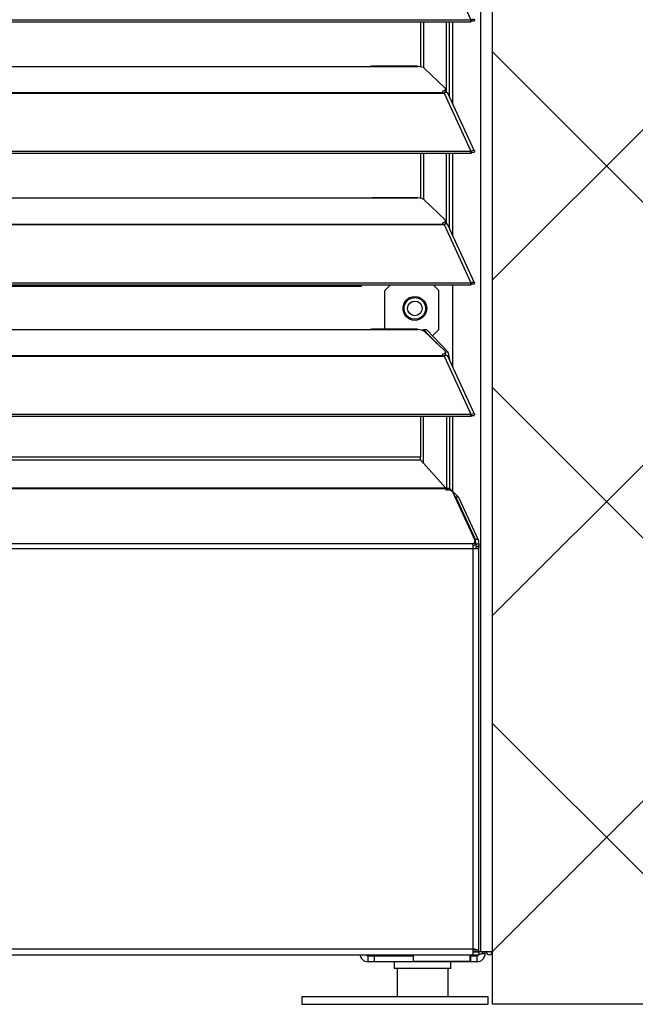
# Model space of a CAD drawing. Header units: millimetres. Extents: x 0 to 39025, y -31299 to 8400.
# Tile 36 of 256: x 7596 to 7801, y -25286 to -24957. Entities that reach past the tile are written whole.
import ezdxf

# ---------------------------------------------------------------- set-up
doc = ezdxf.new("R2010")
doc.units = ezdxf.units.MM
doc.layers.add('ODMIKI funkcionalni', color=253, linetype='Continuous')
doc.layers.add('ODMIKI varnostni', color=252, linetype='Continuous')

# ---------------------------------------------------------------- blocks, each defined once
blk = doc.blocks.new('*U55')
at = {"lineweight": 25}
for p, q in [((1118.1, 11.96), (1118.1, 2.49)), ((1135.1, 11.96), (1135.1, 2.49))]:
    blk.add_line(p, q, dxfattribs=at)
blk.add_lwpolyline([(1086.19, 0), (1148.57, 0), (1148.57, 2.5), (1086.19, 2.5)], close=True, dxfattribs=at)
for points in [[(1146.1, 17.59), (1146.1, 17.59), (1146.1, 1243.26), (1146.1, 1243.26)], [(1150, 17.59), (1150, 17.59), (1150, 1242.58), (1150, 1242.58)], [(1133.88, 348.65), (1133.88, 348.65), (1142.8, 329.21), (1142.8, 329.21)], [(7.21, 329.21), (7.21, 329.21), (1142.79, 329.21), (1142.79, 329.21)], [(7.21, 328.56), (7.21, 328.56), (1142.79, 328.56), (1142.79, 328.56)], [(1126.04, 313.44), (1126.04, 313.44), (1126.04, 328.56), (1126.04, 328.56)], [(1126.99, 313.1), (1126.99, 313.1), (1126.99, 328.56), (1126.99, 328.56)], [(1134.66, 304.87), (1134.66, 304.87), (1134.66, 328.56), (1134.66, 328.56)], [(1135.61, 303.44), (1135.61, 303.44), (1135.61, 328.56), (1135.61, 328.56)], [(1136.71, 301.05), (1136.71, 301.05), (1136.71, 328.56), (1136.71, 328.56)], [(1142.8, 329.21), (1142.8, 329.21), (1142.79, 329.21), (1142.79, 329.21)], [(1142.79, 328.56), (1142.79, 328.56), (1142.79, 329.21), (1142.79, 329.21)], [(1142.8, 328.56), (1142.8, 328.56), (1142.79, 328.56), (1142.79, 328.56)], [(1142.8, 328.56), (1142.8, 328.56), (1142.8, 329.21), (1142.8, 329.21)], [(1143.19, 328.87), (1143.19, 328.87), (1143.13, 328.85), (1143.13, 328.85)], [(1143.13, 328.85), (1143.13, 328.85), (1143.89, 328.85), (1143.89, 328.85)], [(840, 313.6), (840, 313.6), (1108, 313.6), (1108, 313.6)], [(1108, 313.6), (1108, 313.6), (1125, 313.6), (1125, 313.6)], [(1124.76, 313.68), (1124.76, 313.68), (1109.66, 313.68), (1109.66, 313.68)], [(1127.16, 312.98), (1127.16, 312.98), (1134.15, 306.29), (1134.15, 306.29)], [(16.21, 304.89), (16.21, 304.89), (1133.33, 304.89), (1133.33, 304.89)], [(16.21, 304.67), (16.21, 304.67), (1133.33, 304.67), (1133.33, 304.67)], [(1133.33, 305.32), (1133.33, 305.32), (1133.33, 304.89), (1133.33, 304.89)], [(1133.33, 304.67), (1133.33, 304.67), (1133.88, 304.67), (1133.88, 304.67)], [(1133.81, 304.67), (1133.81, 304.67), (1133.77, 304.71), (1133.77, 304.71)], [(1133.88, 304.67), (1133.88, 304.67), (1142.8, 285.25), (1142.8, 285.25)], [(1133.88, 304.67), (1133.88, 304.67), (1133.88, 304.67), (1133.88, 304.67)], [(1133.88, 304.67), (1133.88, 304.67), (1133.88, 304.67), (1133.88, 304.67)], [(1134.39, 304.84), (1134.39, 304.84), (1134.21, 305.02), (1134.21, 305.02)], [(1134.3, 305.24), (1134.3, 305.24), (1134.3, 306), (1134.3, 306)], [(1143.96, 285.26), (1143.96, 285.26), (1135.06, 304.66), (1135.06, 304.66)], [(7.21, 285.24), (7.21, 285.24), (1142.79, 285.24), (1142.79, 285.24)], [(7.21, 284.59), (7.21, 284.59), (1142.79, 284.59), (1142.79, 284.59)], [(1126.04, 269.47), (1126.04, 269.47), (1126.04, 284.59), (1126.04, 284.59)], [(1126.99, 269.12), (1126.99, 269.12), (1126.99, 284.59), (1126.99, 284.59)], [(1134.66, 260.89), (1134.66, 260.89), (1134.66, 284.59), (1134.66, 284.59)], [(1135.61, 259.47), (1135.61, 259.47), (1135.61, 284.59), (1135.61, 284.59)], [(1136.71, 257.08), (1136.71, 257.08), (1136.71, 284.59), (1136.71, 284.59)], [(1142.8, 285.25), (1142.8, 285.25), (1142.79, 285.24), (1142.79, 285.24)], [(1142.79, 284.59), (1142.79, 284.59), (1142.79, 285.24), (1142.79, 285.24)], [(1142.8, 284.59), (1142.8, 284.59), (1142.79, 284.59), (1142.79, 284.59)], [(1142.8, 284.59), (1142.8, 284.59), (1142.8, 285.25), (1142.8, 285.25)], [(1143.19, 284.9), (1143.19, 284.9), (1143.13, 284.88), (1143.13, 284.88)], [(1143.13, 284.88), (1143.13, 284.88), (1143.89, 284.87), (1143.89, 284.87)], [(840, 269.62), (840, 269.62), (1108, 269.62), (1108, 269.62)], [(1108, 269.62), (1108, 269.62), (1125, 269.62), (1125, 269.62)], [(1124.76, 269.7), (1124.76, 269.7), (1109.66, 269.7), (1109.66, 269.7)], [(1127.16, 269.01), (1127.16, 269.01), (1134.15, 262.32), (1134.15, 262.32)], [(16.21, 260.91), (16.21, 260.91), (1133.33, 260.91), (1133.33, 260.91)], [(16.21, 260.7), (16.21, 260.7), (1133.33, 260.7), (1133.33, 260.7)], [(1133.33, 261.35), (1133.33, 261.35), (1133.33, 260.91), (1133.33, 260.91)], [(1133.33, 260.7), (1133.33, 260.7), (1133.88, 260.7), (1133.88, 260.7)], [(1133.81, 260.7), (1133.81, 260.7), (1133.77, 260.74), (1133.77, 260.74)], [(1133.88, 260.7), (1133.88, 260.7), (1142.8, 241.27), (1142.8, 241.27)], [(1133.88, 260.7), (1133.88, 260.7), (1133.88, 260.7), (1133.88, 260.7)], [(1133.88, 260.7), (1133.88, 260.7), (1133.88, 260.7), (1133.88, 260.7)], [(1134.39, 260.87), (1134.39, 260.87), (1134.21, 261.04), (1134.21, 261.04)], [(1134.3, 261.27), (1134.3, 261.27), (1134.3, 262.04), (1134.3, 262.04)], [(1143.96, 241.29), (1143.96, 241.29), (1135.06, 260.68), (1135.06, 260.68)], [(7.21, 241.26), (7.21, 241.26), (1142.79, 241.26), (1142.79, 241.26)], [(7.21, 240.61), (7.21, 240.61), (1142.79, 240.61), (1142.79, 240.61)], [(1104.04, 239.97), (1104.04, 239.97), (1104.04, 240.61), (1104.04, 240.61)], [(1106.04, 240.61), (1106.04, 240.61), (1106.04, 239.97), (1106.04, 239.97)], [(1115.92, 240.61), (1115.92, 240.61), (1114.04, 238.72), (1114.04, 238.72)], [(1132.04, 238.72), (1132.04, 238.72), (1130.15, 240.61), (1130.15, 240.61)], [(1136.71, 213.1), (1136.71, 213.1), (1136.71, 240.61), (1136.71, 240.61)], [(1142.8, 241.27), (1142.8, 241.27), (1142.79, 241.26), (1142.79, 241.26)], [(1142.79, 240.61), (1142.79, 240.61), (1142.79, 241.26), (1142.79, 241.26)], [(1142.8, 240.61), (1142.8, 240.61), (1142.79, 240.61), (1142.79, 240.61)], [(1142.8, 240.61), (1142.8, 240.61), (1142.8, 241.27), (1142.8, 241.27)], [(1143.19, 240.92), (1143.19, 240.92), (1143.13, 240.9), (1143.13, 240.9)], [(1143.13, 240.9), (1143.13, 240.9), (1143.89, 240.9), (1143.89, 240.9)], [(1104.04, 239.97), (1104.04, 239.97), (45.96, 239.97), (45.96, 239.97)], [(1106.04, 239.97), (1106.04, 239.97), (1104.04, 239.97), (1104.04, 239.97)], [(1114.04, 225.73), (1114.04, 225.73), (1114.04, 238.72), (1114.04, 238.72)], [(1132.04, 225.66), (1132.04, 225.66), (1132.04, 238.72), (1132.04, 238.72)], [(839.81, 225.66), (839.81, 225.66), (1108.19, 225.66), (1108.19, 225.66)], [(840, 225.65), (840, 225.65), (1108, 225.65), (1108, 225.65)], [(1108, 225.65), (1108, 225.65), (1125, 225.65), (1125, 225.65)], [(1124.76, 225.73), (1124.76, 225.73), (1109.66, 225.73), (1109.66, 225.73)], [(1126.98, 225.15), (1126.98, 225.15), (1126.98, 225.66), (1126.98, 225.66)], [(1131.54, 220.85), (1131.54, 220.85), (1126.98, 225.66), (1126.98, 225.66)], [(1126.98, 225.66), (1126.98, 225.66), (1127.94, 225.66), (1127.94, 225.66)], [(1127.16, 225.03), (1127.16, 225.03), (1134.15, 218.34), (1134.15, 218.34)], [(1135.02, 218.17), (1135.02, 218.17), (1127.94, 225.66), (1127.94, 225.66)], [(1130.03, 223.65), (1130.03, 223.65), (1132.04, 225.66), (1132.04, 225.66)], [(1129.84, 223.65), (1129.84, 223.65), (1130.03, 223.65), (1130.03, 223.65)], [(1133.33, 217.37), (1133.33, 217.37), (1133.33, 216.94), (1133.33, 216.94)], [(1134.28, 218.17), (1134.28, 218.17), (1135.02, 218.17), (1135.02, 218.17)], [(1134.3, 217.29), (1134.3, 217.29), (1134.3, 218.05), (1134.3, 218.05)], [(1135.02, 218.17), (1135.02, 218.17), (1135.61, 215.54), (1135.61, 215.54)], [(16.21, 216.94), (16.21, 216.94), (1133.33, 216.94), (1133.33, 216.94)], [(16.21, 216.72), (16.21, 216.72), (1133.33, 216.72), (1133.33, 216.72)], [(1133.33, 216.72), (1133.33, 216.72), (1133.88, 216.72), (1133.88, 216.72)], [(1133.81, 216.72), (1133.81, 216.72), (1133.77, 216.76), (1133.77, 216.76)], [(1133.88, 216.72), (1133.88, 216.72), (1142.8, 197.29), (1142.8, 197.29)], [(1133.88, 216.72), (1133.88, 216.72), (1133.88, 216.72), (1133.88, 216.72)], [(1133.88, 216.72), (1133.88, 216.72), (1133.88, 216.72), (1133.88, 216.72)], [(1134.39, 216.89), (1134.39, 216.89), (1134.21, 217.06), (1134.21, 217.06)], [(1134.34, 216.93), (1134.34, 216.93), (1134.29, 217.2), (1134.29, 217.2)], [(1143.96, 197.31), (1143.96, 197.31), (1135.06, 216.7), (1135.06, 216.7)], [(1135.61, 215.54), (1135.61, 215.54), (1135.59, 215.54), (1135.59, 215.54)], [(1135.61, 215.54), (1135.61, 215.54), (1135.61, 215.5), (1135.61, 215.5)], [(7.21, 197.29), (7.21, 197.29), (1142.79, 197.29), (1142.79, 197.29)], [(7.21, 196.64), (7.21, 196.64), (1142.79, 196.64), (1142.79, 196.64)], [(1125.88, 196.64), (1125.88, 196.64), (1125.88, 182.99), (1125.88, 182.99)], [(1126.98, 180.82), (1126.98, 180.82), (1126.98, 196.64), (1126.98, 196.64)], [(1134.66, 196.64), (1134.66, 196.64), (1134.66, 172.59), (1134.66, 172.59)], [(1135.61, 196.64), (1135.61, 196.64), (1135.61, 172.59), (1135.61, 172.59)], [(1136.71, 171.48), (1136.71, 171.48), (1136.71, 196.64), (1136.71, 196.64)], [(1142.8, 197.29), (1142.8, 197.29), (1142.79, 197.29), (1142.79, 197.29)], [(1142.79, 196.64), (1142.79, 196.64), (1142.79, 197.29), (1142.79, 197.29)], [(1142.8, 196.64), (1142.8, 196.64), (1142.79, 196.64), (1142.79, 196.64)], [(1142.8, 196.64), (1142.8, 196.64), (1142.8, 197.29), (1142.8, 197.29)], [(1143.19, 196.94), (1143.19, 196.94), (1143.13, 196.92), (1143.13, 196.92)], [(1143.13, 196.92), (1143.13, 196.92), (1143.89, 196.92), (1143.89, 196.92)], [(1125.88, 182.99), (1125.88, 182.99), (24.11, 182.99), (24.11, 182.99)], [(24.11, 182.03), (24.11, 182.03), (1125.88, 182.03), (1125.88, 182.03)], [(1125.88, 182.03), (1125.88, 182.03), (1134.39, 172.58), (1134.39, 172.58)], [(1134.43, 172.31), (1134.43, 172.31), (15.57, 172.31), (15.57, 172.31)], [(1134.39, 172.58), (1134.39, 172.58), (15.61, 172.58), (15.61, 172.58)], [(1134.39, 172.58), (1134.39, 172.58), (1134.43, 172.31), (1134.43, 172.31)], [(1134.43, 172.31), (1134.43, 172.31), (1134.43, 172.01), (1134.43, 172.01)], [(1134.43, 172.01), (1134.43, 172.01), (1134.93, 172.01), (1134.93, 172.01)], [(1134.66, 172.59), (1134.66, 172.59), (1135.26, 171.99), (1135.26, 171.99)], [(1134.66, 172.59), (1134.66, 172.59), (1135.61, 172.59), (1135.61, 172.59)], [(1135.61, 172.59), (1135.61, 172.59), (1138.66, 169.53), (1138.66, 169.53)], [(1136.75, 171.15), (1136.75, 171.15), (1144.05, 155.14), (1144.05, 155.14)], [(1137.31, 169.92), (1137.31, 169.92), (1137.71, 169.53), (1137.71, 169.53)], [(1137.71, 169.53), (1137.71, 169.53), (1144.15, 155.57), (1144.15, 155.57)], [(1138.66, 169.53), (1138.66, 169.53), (1137.71, 169.53), (1137.71, 169.53)], [(1138.66, 169.53), (1138.66, 169.53), (1145.1, 155.57), (1145.1, 155.57)], [(1144.12, 154.02), (1144.12, 154.02), (1144.12, 154.84), (1144.12, 154.84)], [(1144.15, 155.57), (1144.15, 155.57), (1145.1, 155.57), (1145.1, 155.57)], [(1143.47, 152.28), (1143.47, 152.28), (6.52, 152.28), (6.52, 152.28)], [(1143.34, 153.92), (1143.34, 153.92), (6.66, 153.92), (6.66, 153.92)], [(1143.47, 152.28), (1143.47, 152.28), (1143.47, 18.55), (1143.47, 18.55)], [(1144.43, 153.9), (1144.43, 153.9), (1144.43, 153.2), (1144.43, 153.2)], [(1145.38, 153.9), (1145.38, 153.9), (1144.43, 153.9), (1144.43, 153.9)], [(1144.43, 153.2), (1144.43, 153.2), (1145.38, 153.2), (1145.38, 153.2)], [(1144.43, 153.2), (1144.43, 153.2), (1144.43, 152.55), (1144.43, 152.55)], [(1145.38, 153.9), (1145.38, 153.9), (1145.38, 153.2), (1145.38, 153.2)], [(1145.48, 17.64), (1145.48, 17.64), (1145.48, 152.98), (1145.48, 152.98)], [(6.52, 18.55), (6.52, 18.55), (1143.47, 18.55), (1143.47, 18.55)], [(6.52, 16.54), (6.52, 16.54), (1143.47, 16.54), (1143.47, 16.54)], [(1120.1, 16.24), (1120.1, 16.24), (1120.1, 16.54), (1120.1, 16.54)], [(1120.51, 16.54), (1120.51, 16.54), (1120.51, 16.24), (1120.51, 16.24)], [(1123.5, 16.54), (1123.5, 16.54), (1123.5, 14.27), (1123.5, 14.27)], [(1142.5, 14.27), (1142.5, 14.27), (1142.5, 16.54), (1142.5, 16.54)], [(1144.43, 17.64), (1144.43, 17.64), (1143.47, 17.64), (1143.47, 17.64)], [(1144.26, 17.59), (1144.26, 17.59), (1143.47, 17.59), (1143.47, 17.59)], [(1143.47, 17.54), (1143.47, 17.54), (1145.38, 17.54), (1145.38, 17.54)], [(1143.47, 16.54), (1143.47, 16.54), (1145.38, 16.54), (1145.38, 16.54)], [(1144.43, 17.93), (1144.43, 17.93), (1144.43, 17.64), (1144.43, 17.64)], [(1144.43, 17.64), (1144.43, 17.64), (1145.38, 17.64), (1145.38, 17.64)], [(1144.8, 17.59), (1144.8, 17.59), (1144.8, 17.54), (1144.8, 17.54)], [(1145.38, 17.54), (1145.38, 17.54), (1145.38, 16.54), (1145.38, 16.54)], [(1146.1, 17.59), (1146.1, 17.59), (1145.55, 17.59), (1145.55, 17.59)], [(1146.39, 17.04), (1146.39, 17.04), (1147.6, 17.04), (1147.6, 17.04)], [(1147.6, 17.04), (1147.6, 17.04), (1147.6, 17.59), (1147.6, 17.59)], [(1108.4, 14.23), (1108.4, 14.23), (1108.4, 16.24), (1108.4, 16.24)], [(1108.4, 16.24), (1108.4, 16.24), (1110.4, 16.24), (1110.4, 16.24)], [(1110.4, 14.23), (1110.4, 14.23), (1108.4, 14.23), (1108.4, 14.23)], [(1110.4, 16.24), (1110.4, 16.24), (1110.4, 14.23), (1110.4, 14.23)], [(1110.4, 16.24), (1110.4, 16.24), (1123.5, 16.24), (1123.5, 16.24)], [(1142.8, 14.23), (1142.8, 14.23), (1110.4, 14.23), (1110.4, 14.23)], [(1117.1, 14.23), (1117.1, 14.23), (1117.1, 11.96), (1117.1, 11.96)], [(1136.1, 11.96), (1136.1, 11.96), (1136.1, 14.23), (1136.1, 14.23)], [(1142.5, 16.24), (1142.5, 16.24), (1142.8, 16.24), (1142.8, 16.24)], [(1142.8, 14.23), (1142.8, 14.23), (1142.8, 16.24), (1142.8, 16.24)], [(1142.8, 16.24), (1142.8, 16.24), (1144.8, 16.24), (1144.8, 16.24)], [(1144.8, 14.23), (1144.8, 14.23), (1142.8, 14.23), (1142.8, 14.23)], [(1144.8, 16.24), (1144.8, 16.24), (1144.8, 14.23), (1144.8, 14.23)]]:
    blk.add_open_spline(points, degree=3, dxfattribs=at)
for points, knots in [([(1142.8, 329.21), (1142.8, 329.21), (1143.3, 329.42), (1143.3, 329.42), (1143.3, 329.42), (1143.71, 329.43), (1143.71, 329.43), (1143.71, 329.43), (1143.95, 329.26), (1143.95, 329.26), (1143.95, 329.26), (1143.97, 328.99), (1143.97, 328.99), (1143.97, 328.99), (1143.89, 328.85), (1143.89, 328.85)], [0, 0, 0, 0, 1, 1, 1, 2, 2, 2, 3, 3, 3, 4, 4, 4, 5, 5, 5, 5]), ([(1142.8, 328.56), (1142.8, 328.56), (1143.06, 328.82), (1143.06, 328.82), (1143.06, 328.82), (1143.22, 328.9), (1143.22, 328.9), (1143.22, 328.9), (1143.21, 328.89), (1143.21, 328.89)], [0, 0, 0, 0, 1, 1, 1, 2, 2, 2, 3, 3, 3, 3]), ([(1108, 313.6), (1108, 313.6), (1109.12, 313.65), (1109.12, 313.65), (1109.12, 313.65), (1109.66, 313.66), (1109.66, 313.66)], [0, 0, 0, 0, 1, 1, 1, 2, 2, 2, 2]), ([(1124.76, 313.66), (1124.76, 313.66), (1124.88, 313.66), (1124.88, 313.66), (1124.88, 313.66), (1124.96, 313.63), (1124.96, 313.63), (1124.96, 313.63), (1125, 313.6), (1125, 313.6)], [0, 0, 0, 0, 1, 1, 1, 2, 2, 2, 3, 3, 3, 3]), ([(1127.16, 312.98), (1127.16, 312.98), (1126.84, 313.19), (1126.84, 313.19), (1126.84, 313.19), (1126.34, 313.38), (1126.34, 313.38), (1126.34, 313.38), (1125.71, 313.51), (1125.71, 313.51), (1125.71, 313.51), (1125, 313.6), (1125, 313.6)], [0, 0, 0, 0, 1, 1, 1, 2, 2, 2, 3, 3, 3, 4, 4, 4, 4]), ([(1133.33, 305.32), (1133.33, 305.32), (1133.62, 305.42), (1133.62, 305.42), (1133.62, 305.42), (1133.87, 305.53), (1133.87, 305.53), (1133.87, 305.53), (1134.07, 305.64), (1134.07, 305.64), (1134.07, 305.64), (1134.2, 305.77), (1134.2, 305.77), (1134.2, 305.77), (1134.28, 305.9), (1134.28, 305.9), (1134.28, 305.9), (1134.3, 306.03), (1134.3, 306.03), (1134.3, 306.03), (1134.26, 306.17), (1134.26, 306.17), (1134.26, 306.17), (1134.15, 306.29), (1134.15, 306.29)], [0, 0, 0, 0, 1, 1, 1, 2, 2, 2, 3, 3, 3, 4, 4, 4, 5, 5, 5, 6, 6, 6, 7, 7, 7, 8, 8, 8, 8]), ([(1133.33, 304.89), (1133.33, 304.89), (1133.33, 304.87), (1133.33, 304.87), (1133.33, 304.87), (1133.33, 304.85), (1133.33, 304.85), (1133.33, 304.85), (1133.33, 304.82), (1133.33, 304.82), (1133.33, 304.82), (1133.33, 304.8), (1133.33, 304.8), (1133.33, 304.8), (1133.33, 304.77), (1133.33, 304.77), (1133.33, 304.77), (1133.33, 304.73), (1133.33, 304.73), (1133.33, 304.73), (1133.33, 304.71), (1133.33, 304.71), (1133.33, 304.71), (1133.33, 304.67), (1133.33, 304.67)], [0, 0, 0, 0, 1, 1, 1, 2, 2, 2, 3, 3, 3, 4, 4, 4, 5, 5, 5, 6, 6, 6, 7, 7, 7, 8, 8, 8, 8]), ([(1134.3, 305.24), (1134.3, 305.24), (1134.28, 305.14), (1134.28, 305.14), (1134.28, 305.14), (1134.2, 305), (1134.2, 305), (1134.2, 305), (1134.07, 304.88), (1134.07, 304.88), (1134.07, 304.88), (1133.87, 304.76), (1133.87, 304.76), (1133.87, 304.76), (1133.67, 304.67), (1133.67, 304.67)], [0, 0, 0, 0, 1, 1, 1, 2, 2, 2, 3, 3, 3, 4, 4, 4, 5, 5, 5, 5]), ([(1135.03, 304.64), (1135.03, 304.64), (1134.95, 304.78), (1134.95, 304.78), (1134.95, 304.78), (1134.62, 304.88), (1134.62, 304.88), (1134.62, 304.88), (1134.16, 304.8), (1134.16, 304.8), (1134.16, 304.8), (1133.88, 304.67), (1133.88, 304.67)], [0, 0, 0, 0, 1, 1, 1, 2, 2, 2, 3, 3, 3, 4, 4, 4, 4]), ([(1142.8, 285.25), (1142.8, 285.25), (1143.3, 285.45), (1143.3, 285.45), (1143.3, 285.45), (1143.71, 285.45), (1143.71, 285.45), (1143.71, 285.45), (1143.95, 285.29), (1143.95, 285.29), (1143.95, 285.29), (1143.97, 285.02), (1143.97, 285.02), (1143.97, 285.02), (1143.89, 284.87), (1143.89, 284.87)], [0, 0, 0, 0, 1, 1, 1, 2, 2, 2, 3, 3, 3, 4, 4, 4, 5, 5, 5, 5]), ([(1142.8, 284.59), (1142.8, 284.59), (1143.06, 284.84), (1143.06, 284.84), (1143.06, 284.84), (1143.22, 284.93), (1143.22, 284.93), (1143.22, 284.93), (1143.21, 284.92), (1143.21, 284.92)], [0, 0, 0, 0, 1, 1, 1, 2, 2, 2, 3, 3, 3, 3]), ([(1108, 269.62), (1108, 269.62), (1109.12, 269.68), (1109.12, 269.68), (1109.12, 269.68), (1109.66, 269.68), (1109.66, 269.68)], [0, 0, 0, 0, 1, 1, 1, 2, 2, 2, 2]), ([(1124.76, 269.68), (1124.76, 269.68), (1124.88, 269.69), (1124.88, 269.69), (1124.88, 269.69), (1124.96, 269.65), (1124.96, 269.65), (1124.96, 269.65), (1125, 269.62), (1125, 269.62)], [0, 0, 0, 0, 1, 1, 1, 2, 2, 2, 3, 3, 3, 3]), ([(1127.16, 269.01), (1127.16, 269.01), (1126.84, 269.22), (1126.84, 269.22), (1126.84, 269.22), (1126.34, 269.4), (1126.34, 269.4), (1126.34, 269.4), (1125.71, 269.55), (1125.71, 269.55), (1125.71, 269.55), (1125, 269.62), (1125, 269.62)], [0, 0, 0, 0, 1, 1, 1, 2, 2, 2, 3, 3, 3, 4, 4, 4, 4]), ([(1133.33, 261.35), (1133.33, 261.35), (1133.62, 261.45), (1133.62, 261.45), (1133.62, 261.45), (1133.87, 261.55), (1133.87, 261.55), (1133.87, 261.55), (1134.07, 261.67), (1134.07, 261.67), (1134.07, 261.67), (1134.2, 261.79), (1134.2, 261.79), (1134.2, 261.79), (1134.28, 261.93), (1134.28, 261.93), (1134.28, 261.93), (1134.3, 262.06), (1134.3, 262.06), (1134.3, 262.06), (1134.26, 262.19), (1134.26, 262.19), (1134.26, 262.19), (1134.15, 262.32), (1134.15, 262.32)], [0, 0, 0, 0, 1, 1, 1, 2, 2, 2, 3, 3, 3, 4, 4, 4, 5, 5, 5, 6, 6, 6, 7, 7, 7, 8, 8, 8, 8]), ([(1133.33, 260.91), (1133.33, 260.91), (1133.33, 260.89), (1133.33, 260.89), (1133.33, 260.89), (1133.33, 260.87), (1133.33, 260.87), (1133.33, 260.87), (1133.33, 260.85), (1133.33, 260.85), (1133.33, 260.85), (1133.33, 260.82), (1133.33, 260.82), (1133.33, 260.82), (1133.33, 260.79), (1133.33, 260.79), (1133.33, 260.79), (1133.33, 260.77), (1133.33, 260.77), (1133.33, 260.77), (1133.33, 260.73), (1133.33, 260.73), (1133.33, 260.73), (1133.33, 260.7), (1133.33, 260.7)], [0, 0, 0, 0, 1, 1, 1, 2, 2, 2, 3, 3, 3, 4, 4, 4, 5, 5, 5, 6, 6, 6, 7, 7, 7, 8, 8, 8, 8]), ([(1134.3, 261.27), (1134.3, 261.27), (1134.28, 261.16), (1134.28, 261.16), (1134.28, 261.16), (1134.2, 261.04), (1134.2, 261.04), (1134.2, 261.04), (1134.07, 260.91), (1134.07, 260.91), (1134.07, 260.91), (1133.87, 260.79), (1133.87, 260.79), (1133.87, 260.79), (1133.67, 260.7), (1133.67, 260.7)], [0, 0, 0, 0, 1, 1, 1, 2, 2, 2, 3, 3, 3, 4, 4, 4, 5, 5, 5, 5]), ([(1135.03, 260.67), (1135.03, 260.67), (1134.95, 260.81), (1134.95, 260.81), (1134.95, 260.81), (1134.62, 260.91), (1134.62, 260.91), (1134.62, 260.91), (1134.16, 260.83), (1134.16, 260.83), (1134.16, 260.83), (1133.88, 260.7), (1133.88, 260.7)], [0, 0, 0, 0, 1, 1, 1, 2, 2, 2, 3, 3, 3, 4, 4, 4, 4]), ([(1142.8, 241.27), (1142.8, 241.27), (1143.3, 241.47), (1143.3, 241.47), (1143.3, 241.47), (1143.71, 241.48), (1143.71, 241.48), (1143.71, 241.48), (1143.95, 241.31), (1143.95, 241.31), (1143.95, 241.31), (1143.97, 241.04), (1143.97, 241.04), (1143.97, 241.04), (1143.89, 240.9), (1143.89, 240.9)], [0, 0, 0, 0, 1, 1, 1, 2, 2, 2, 3, 3, 3, 4, 4, 4, 5, 5, 5, 5]), ([(1142.8, 240.61), (1142.8, 240.61), (1143.06, 240.87), (1143.06, 240.87), (1143.06, 240.87), (1143.22, 240.95), (1143.22, 240.95), (1143.22, 240.95), (1143.21, 240.95), (1143.21, 240.95)], [0, 0, 0, 0, 1, 1, 1, 2, 2, 2, 3, 3, 3, 3]), ([(1128.04, 232.69), (1128.04, 232.69), (1127.86, 233.87), (1127.86, 233.87), (1127.86, 233.87), (1127.34, 234.95), (1127.34, 234.95), (1127.34, 234.95), (1126.53, 235.83), (1126.53, 235.83), (1126.53, 235.83), (1125.5, 236.43), (1125.5, 236.43), (1125.5, 236.43), (1124.33, 236.7), (1124.33, 236.7), (1124.33, 236.7), (1123.15, 236.6), (1123.15, 236.6), (1123.15, 236.6), (1122.04, 236.17), (1122.04, 236.17), (1122.04, 236.17), (1121.1, 235.42), (1121.1, 235.42), (1121.1, 235.42), (1120.43, 234.43), (1120.43, 234.43), (1120.43, 234.43), (1120.08, 233.29), (1120.08, 233.29), (1120.08, 233.29), (1120.08, 232.09), (1120.08, 232.09), (1120.08, 232.09), (1120.43, 230.95), (1120.43, 230.95), (1120.43, 230.95), (1121.1, 229.95), (1121.1, 229.95), (1121.1, 229.95), (1122.04, 229.21), (1122.04, 229.21), (1122.04, 229.21), (1123.15, 228.77), (1123.15, 228.77), (1123.15, 228.77), (1124.33, 228.68), (1124.33, 228.68), (1124.33, 228.68), (1125.5, 228.95), (1125.5, 228.95), (1125.5, 228.95), (1126.53, 229.54), (1126.53, 229.54), (1126.53, 229.54), (1127.34, 230.42), (1127.34, 230.42), (1127.34, 230.42), (1127.86, 231.51), (1127.86, 231.51), (1127.86, 231.51), (1128.04, 232.69), (1128.04, 232.69)], [0, 0, 0, 0, 1, 1, 1, 2, 2, 2, 3, 3, 3, 4, 4, 4, 5, 5, 5, 6, 6, 6, 7, 7, 7, 8, 8, 8, 9, 9, 9, 10, 10, 10, 11, 11, 11, 12, 12, 12, 13, 13, 13, 14, 14, 14, 15, 15, 15, 16, 16, 16, 17, 17, 17, 18, 18, 18, 19, 19, 19, 20, 20, 20, 21, 21, 21, 21]), ([(1120.44, 232.69), (1120.44, 232.69), (1120.61, 233.8), (1120.61, 233.8), (1120.61, 233.8), (1121.12, 234.82), (1121.12, 234.82), (1121.12, 234.82), (1121.92, 235.61), (1121.92, 235.61), (1121.92, 235.61), (1122.92, 236.13), (1122.92, 236.13), (1122.92, 236.13), (1124.04, 236.31), (1124.04, 236.31), (1124.04, 236.31), (1125.15, 236.13), (1125.15, 236.13), (1125.15, 236.13), (1126.15, 235.61), (1126.15, 235.61), (1126.15, 235.61), (1126.95, 234.82), (1126.95, 234.82), (1126.95, 234.82), (1127.46, 233.8), (1127.46, 233.8), (1127.46, 233.8), (1127.63, 232.69), (1127.63, 232.69)], [0, 0, 0, 0, 1, 1, 1, 2, 2, 2, 3, 3, 3, 4, 4, 4, 5, 5, 5, 6, 6, 6, 7, 7, 7, 8, 8, 8, 9, 9, 9, 10, 10, 10, 10]), ([(1126.5, 232.69), (1126.5, 232.69), (1126.31, 233.63), (1126.31, 233.63), (1126.31, 233.63), (1125.77, 234.43), (1125.77, 234.43), (1125.77, 234.43), (1124.97, 234.97), (1124.97, 234.97), (1124.97, 234.97), (1124.04, 235.16), (1124.04, 235.16), (1124.04, 235.16), (1123.1, 234.97), (1123.1, 234.97), (1123.1, 234.97), (1122.3, 234.43), (1122.3, 234.43), (1122.3, 234.43), (1121.76, 233.63), (1121.76, 233.63), (1121.76, 233.63), (1121.58, 232.69), (1121.58, 232.69), (1121.58, 232.69), (1121.76, 231.74), (1121.76, 231.74), (1121.76, 231.74), (1122.3, 230.94), (1122.3, 230.94), (1122.3, 230.94), (1123.1, 230.41), (1123.1, 230.41), (1123.1, 230.41), (1124.04, 230.22), (1124.04, 230.22), (1124.04, 230.22), (1124.97, 230.41), (1124.97, 230.41), (1124.97, 230.41), (1125.77, 230.94), (1125.77, 230.94), (1125.77, 230.94), (1126.31, 231.74), (1126.31, 231.74), (1126.31, 231.74), (1126.5, 232.69), (1126.5, 232.69)], [0, 0, 0, 0, 1, 1, 1, 2, 2, 2, 3, 3, 3, 4, 4, 4, 5, 5, 5, 6, 6, 6, 7, 7, 7, 8, 8, 8, 9, 9, 9, 10, 10, 10, 11, 11, 11, 12, 12, 12, 13, 13, 13, 14, 14, 14, 15, 15, 15, 16, 16, 16, 16]), ([(1127.63, 232.69), (1127.63, 232.69), (1127.46, 231.57), (1127.46, 231.57), (1127.46, 231.57), (1126.95, 230.56), (1126.95, 230.56), (1126.95, 230.56), (1126.15, 229.76), (1126.15, 229.76), (1126.15, 229.76), (1125.15, 229.24), (1125.15, 229.24), (1125.15, 229.24), (1124.04, 229.07), (1124.04, 229.07), (1124.04, 229.07), (1122.92, 229.24), (1122.92, 229.24), (1122.92, 229.24), (1121.92, 229.76), (1121.92, 229.76), (1121.92, 229.76), (1121.12, 230.56), (1121.12, 230.56), (1121.12, 230.56), (1120.61, 231.57), (1120.61, 231.57), (1120.61, 231.57), (1120.44, 232.69), (1120.44, 232.69)], [0, 0, 0, 0, 1, 1, 1, 2, 2, 2, 3, 3, 3, 4, 4, 4, 5, 5, 5, 6, 6, 6, 7, 7, 7, 8, 8, 8, 9, 9, 9, 10, 10, 10, 10]), ([(1108, 225.65), (1108, 225.65), (1109.12, 225.7), (1109.12, 225.7), (1109.12, 225.7), (1109.66, 225.71), (1109.66, 225.71)], [0, 0, 0, 0, 1, 1, 1, 2, 2, 2, 2]), ([(1124.76, 225.71), (1124.76, 225.71), (1124.88, 225.71), (1124.88, 225.71), (1124.88, 225.71), (1124.96, 225.67), (1124.96, 225.67), (1124.96, 225.67), (1125, 225.65), (1125, 225.65)], [0, 0, 0, 0, 1, 1, 1, 2, 2, 2, 3, 3, 3, 3]), ([(1127.16, 225.03), (1127.16, 225.03), (1126.84, 225.24), (1126.84, 225.24), (1126.84, 225.24), (1126.34, 225.43), (1126.34, 225.43), (1126.34, 225.43), (1125.71, 225.56), (1125.71, 225.56), (1125.71, 225.56), (1125, 225.65), (1125, 225.65)], [0, 0, 0, 0, 1, 1, 1, 2, 2, 2, 3, 3, 3, 4, 4, 4, 4]), ([(1133.33, 217.37), (1133.33, 217.37), (1133.62, 217.46), (1133.62, 217.46), (1133.62, 217.46), (1133.87, 217.58), (1133.87, 217.58), (1133.87, 217.58), (1134.07, 217.69), (1134.07, 217.69), (1134.07, 217.69), (1134.2, 217.82), (1134.2, 217.82), (1134.2, 217.82), (1134.28, 217.95), (1134.28, 217.95), (1134.28, 217.95), (1134.3, 218.08), (1134.3, 218.08), (1134.3, 218.08), (1134.26, 218.22), (1134.26, 218.22), (1134.26, 218.22), (1134.15, 218.34), (1134.15, 218.34)], [0, 0, 0, 0, 1, 1, 1, 2, 2, 2, 3, 3, 3, 4, 4, 4, 5, 5, 5, 6, 6, 6, 7, 7, 7, 8, 8, 8, 8]), ([(1133.33, 216.94), (1133.33, 216.94), (1133.33, 216.92), (1133.33, 216.92), (1133.33, 216.92), (1133.33, 216.9), (1133.33, 216.9), (1133.33, 216.9), (1133.33, 216.87), (1133.33, 216.87), (1133.33, 216.87), (1133.33, 216.84), (1133.33, 216.84), (1133.33, 216.84), (1133.33, 216.81), (1133.33, 216.81), (1133.33, 216.81), (1133.33, 216.78), (1133.33, 216.78), (1133.33, 216.78), (1133.33, 216.75), (1133.33, 216.75), (1133.33, 216.75), (1133.33, 216.72), (1133.33, 216.72)], [0, 0, 0, 0, 1, 1, 1, 2, 2, 2, 3, 3, 3, 4, 4, 4, 5, 5, 5, 6, 6, 6, 7, 7, 7, 8, 8, 8, 8]), ([(1134.3, 217.29), (1134.3, 217.29), (1134.28, 217.19), (1134.28, 217.19), (1134.28, 217.19), (1134.2, 217.05), (1134.2, 217.05), (1134.2, 217.05), (1134.07, 216.93), (1134.07, 216.93), (1134.07, 216.93), (1133.87, 216.81), (1133.87, 216.81), (1133.87, 216.81), (1133.67, 216.72), (1133.67, 216.72)], [0, 0, 0, 0, 1, 1, 1, 2, 2, 2, 3, 3, 3, 4, 4, 4, 5, 5, 5, 5]), ([(1135.03, 216.69), (1135.03, 216.69), (1134.95, 216.83), (1134.95, 216.83), (1134.95, 216.83), (1134.62, 216.93), (1134.62, 216.93), (1134.62, 216.93), (1134.16, 216.85), (1134.16, 216.85), (1134.16, 216.85), (1133.88, 216.72), (1133.88, 216.72)], [0, 0, 0, 0, 1, 1, 1, 2, 2, 2, 3, 3, 3, 4, 4, 4, 4]), ([(1142.8, 197.29), (1142.8, 197.29), (1143.3, 197.49), (1143.3, 197.49), (1143.3, 197.49), (1143.71, 197.5), (1143.71, 197.5), (1143.71, 197.5), (1143.95, 197.34), (1143.95, 197.34), (1143.95, 197.34), (1143.97, 197.06), (1143.97, 197.06), (1143.97, 197.06), (1143.89, 196.92), (1143.89, 196.92)], [0, 0, 0, 0, 1, 1, 1, 2, 2, 2, 3, 3, 3, 4, 4, 4, 5, 5, 5, 5]), ([(1142.8, 196.64), (1142.8, 196.64), (1143.06, 196.89), (1143.06, 196.89), (1143.06, 196.89), (1143.22, 196.98), (1143.22, 196.98), (1143.22, 196.98), (1143.21, 196.96), (1143.21, 196.96)], [0, 0, 0, 0, 1, 1, 1, 2, 2, 2, 3, 3, 3, 3]), ([(1125.88, 182.03), (1125.88, 182.03), (1125.88, 182.1), (1125.88, 182.1), (1125.88, 182.1), (1125.88, 182.18), (1125.88, 182.18), (1125.88, 182.18), (1125.88, 182.28), (1125.88, 182.28), (1125.88, 182.28), (1125.88, 182.4), (1125.88, 182.4), (1125.88, 182.4), (1125.88, 182.54), (1125.88, 182.54), (1125.88, 182.54), (1125.88, 182.68), (1125.88, 182.68), (1125.88, 182.68), (1125.88, 182.84), (1125.88, 182.84), (1125.88, 182.84), (1125.88, 182.99), (1125.88, 182.99)], [0, 0, 0, 0, 1, 1, 1, 2, 2, 2, 3, 3, 3, 4, 4, 4, 5, 5, 5, 6, 6, 6, 7, 7, 7, 8, 8, 8, 8]), ([(1136.75, 171.15), (1136.75, 171.15), (1136.65, 171.32), (1136.65, 171.32), (1136.65, 171.32), (1136.5, 171.48), (1136.5, 171.48), (1136.5, 171.48), (1136.31, 171.62), (1136.31, 171.62), (1136.31, 171.62), (1136.08, 171.75), (1136.08, 171.75), (1136.08, 171.75), (1135.83, 171.86), (1135.83, 171.86), (1135.83, 171.86), (1135.54, 171.94), (1135.54, 171.94), (1135.54, 171.94), (1135.24, 171.99), (1135.24, 171.99), (1135.24, 171.99), (1134.93, 172.01), (1134.93, 172.01)], [0, 0, 0, 0, 1, 1, 1, 2, 2, 2, 3, 3, 3, 4, 4, 4, 5, 5, 5, 6, 6, 6, 7, 7, 7, 8, 8, 8, 8]), ([(1143.34, 153.92), (1143.34, 153.92), (1143.56, 154.03), (1143.56, 154.03), (1143.56, 154.03), (1143.75, 154.16), (1143.75, 154.16), (1143.75, 154.16), (1143.9, 154.31), (1143.9, 154.31), (1143.9, 154.31), (1144.01, 154.46), (1144.01, 154.46), (1144.01, 154.46), (1144.09, 154.63), (1144.09, 154.63), (1144.09, 154.63), (1144.12, 154.8), (1144.12, 154.8), (1144.12, 154.8), (1144.11, 154.97), (1144.11, 154.97), (1144.11, 154.97), (1144.05, 155.14), (1144.05, 155.14)], [0, 0, 0, 0, 1, 1, 1, 2, 2, 2, 3, 3, 3, 4, 4, 4, 5, 5, 5, 6, 6, 6, 7, 7, 7, 8, 8, 8, 8]), ([(1144.43, 153.9), (1144.43, 153.9), (1144.42, 154.14), (1144.42, 154.14), (1144.42, 154.14), (1144.4, 154.38), (1144.4, 154.38), (1144.4, 154.38), (1144.38, 154.62), (1144.38, 154.62), (1144.38, 154.62), (1144.36, 154.85), (1144.36, 154.85), (1144.36, 154.85), (1144.31, 155.05), (1144.31, 155.05), (1144.31, 155.05), (1144.26, 155.24), (1144.26, 155.24), (1144.26, 155.24), (1144.21, 155.42), (1144.21, 155.42), (1144.21, 155.42), (1144.15, 155.57), (1144.15, 155.57)], [0, 0, 0, 0, 1, 1, 1, 2, 2, 2, 3, 3, 3, 4, 4, 4, 5, 5, 5, 6, 6, 6, 7, 7, 7, 8, 8, 8, 8]), ([(1145.1, 155.57), (1145.1, 155.57), (1145.16, 155.42), (1145.16, 155.42), (1145.16, 155.42), (1145.22, 155.24), (1145.22, 155.24), (1145.22, 155.24), (1145.27, 155.05), (1145.27, 155.05), (1145.27, 155.05), (1145.31, 154.85), (1145.31, 154.85), (1145.31, 154.85), (1145.34, 154.62), (1145.34, 154.62), (1145.34, 154.62), (1145.36, 154.38), (1145.36, 154.38), (1145.36, 154.38), (1145.37, 154.14), (1145.37, 154.14), (1145.37, 154.14), (1145.38, 153.9), (1145.38, 153.9)], [0, 0, 0, 0, 1, 1, 1, 2, 2, 2, 3, 3, 3, 4, 4, 4, 5, 5, 5, 6, 6, 6, 7, 7, 7, 8, 8, 8, 8]), ([(1144.12, 154.02), (1144.12, 154.02), (1144.12, 153.98), (1144.12, 153.98), (1144.12, 153.98), (1144.09, 153.81), (1144.09, 153.81), (1144.09, 153.81), (1144.01, 153.65), (1144.01, 153.65), (1144.01, 153.65), (1143.9, 153.49), (1143.9, 153.49), (1143.9, 153.49), (1143.75, 153.34), (1143.75, 153.34), (1143.75, 153.34), (1143.56, 153.21), (1143.56, 153.21), (1143.56, 153.21), (1143.34, 153.09), (1143.34, 153.09)], [0, 0, 0, 0, 1, 1, 1, 2, 2, 2, 3, 3, 3, 4, 4, 4, 5, 5, 5, 6, 6, 6, 7, 7, 7, 7]), ([(1143.34, 153.92), (1143.34, 153.92), (1143.39, 153.43), (1143.39, 153.43), (1143.39, 153.43), (1143.44, 152.82), (1143.44, 152.82), (1143.44, 152.82), (1143.47, 152.28), (1143.47, 152.28)], [0, 0, 0, 0, 1, 1, 1, 2, 2, 2, 3, 3, 3, 3]), ([(1145.21, 152.28), (1145.21, 152.28), (1145.06, 152.28), (1145.06, 152.28), (1145.06, 152.28), (1144.89, 152.28), (1144.89, 152.28), (1144.89, 152.28), (1144.69, 152.28), (1144.69, 152.28), (1144.69, 152.28), (1144.48, 152.28), (1144.48, 152.28), (1144.48, 152.28), (1144.24, 152.28), (1144.24, 152.28), (1144.24, 152.28), (1144, 152.28), (1144, 152.28), (1144, 152.28), (1143.73, 152.28), (1143.73, 152.28), (1143.73, 152.28), (1143.47, 152.28), (1143.47, 152.28)], [0, 0, 0, 0, 1, 1, 1, 2, 2, 2, 3, 3, 3, 4, 4, 4, 5, 5, 5, 6, 6, 6, 7, 7, 7, 8, 8, 8, 8]), ([(1144.48, 152.98), (1144.48, 152.98), (1144.46, 152.74), (1144.46, 152.74), (1144.46, 152.74), (1144.41, 152.5), (1144.41, 152.5), (1144.41, 152.5), (1144.34, 152.28), (1144.34, 152.28)], [0, 0, 0, 0, 1, 1, 1, 2, 2, 2, 3, 3, 3, 3]), ([(1144.43, 153.2), (1144.43, 153.2), (1144.45, 153.13), (1144.45, 153.13), (1144.45, 153.13), (1144.47, 153.06), (1144.47, 153.06), (1144.47, 153.06), (1144.48, 152.98), (1144.48, 152.98)], [0, 0, 0, 0, 1, 1, 1, 2, 2, 2, 3, 3, 3, 3]), ([(1145.48, 152.98), (1145.48, 152.98), (1145.1, 152.98), (1145.1, 152.98), (1145.1, 152.98), (1144.79, 152.98), (1144.79, 152.98), (1144.79, 152.98), (1144.48, 152.98), (1144.48, 152.98)], [0, 0, 0, 0, 1, 1, 1, 2, 2, 2, 3, 3, 3, 3]), ([(1145.48, 152.98), (1145.48, 152.98), (1145.44, 152.74), (1145.44, 152.74), (1145.44, 152.74), (1145.36, 152.5), (1145.36, 152.5), (1145.36, 152.5), (1145.21, 152.28), (1145.21, 152.28)], [0, 0, 0, 0, 1, 1, 1, 2, 2, 2, 3, 3, 3, 3]), ([(1145.38, 153.2), (1145.38, 153.2), (1145.43, 153.13), (1145.43, 153.13), (1145.43, 153.13), (1145.46, 153.06), (1145.46, 153.06), (1145.46, 153.06), (1145.48, 152.98), (1145.48, 152.98)], [0, 0, 0, 0, 1, 1, 1, 2, 2, 2, 3, 3, 3, 3]), ([(1105.64, 16.54), (1105.64, 16.54), (1105.66, 16.49), (1105.66, 16.49), (1105.66, 16.49), (1105.81, 15.96), (1105.81, 15.96), (1105.81, 15.96), (1106.07, 15.48), (1106.07, 15.48), (1106.07, 15.48), (1106.42, 15.05), (1106.42, 15.05), (1106.42, 15.05), (1106.84, 14.7), (1106.84, 14.7), (1106.84, 14.7), (1107.33, 14.44), (1107.33, 14.44), (1107.33, 14.44), (1107.85, 14.28), (1107.85, 14.28), (1107.85, 14.28), (1108.4, 14.23), (1108.4, 14.23)], [0, 0, 0, 0, 1, 1, 1, 2, 2, 2, 3, 3, 3, 4, 4, 4, 5, 5, 5, 6, 6, 6, 7, 7, 7, 8, 8, 8, 8]), ([(1107.77, 16.54), (1107.77, 16.54), (1107.84, 16.47), (1107.84, 16.47), (1107.84, 16.47), (1107.96, 16.37), (1107.96, 16.37), (1107.96, 16.37), (1108.09, 16.3), (1108.09, 16.3), (1108.09, 16.3), (1108.25, 16.25), (1108.25, 16.25), (1108.25, 16.25), (1108.4, 16.24), (1108.4, 16.24)], [0, 0, 0, 0, 1, 1, 1, 2, 2, 2, 3, 3, 3, 4, 4, 4, 5, 5, 5, 5]), ([(1108.4, 16.54), (1108.4, 16.54), (1108.4, 16.47), (1108.4, 16.47), (1108.4, 16.47), (1108.4, 16.37), (1108.4, 16.37), (1108.4, 16.37), (1108.4, 16.3), (1108.4, 16.3), (1108.4, 16.3), (1108.4, 16.25), (1108.4, 16.25), (1108.4, 16.25), (1108.4, 16.24), (1108.4, 16.24)], [0, 0, 0, 0, 1, 1, 1, 2, 2, 2, 3, 3, 3, 4, 4, 4, 5, 5, 5, 5]), ([(1144.43, 17.64), (1144.43, 17.64), (1144.48, 17.76), (1144.48, 17.76), (1144.48, 17.76), (1144.46, 17.87), (1144.46, 17.87), (1144.46, 17.87), (1144.4, 17.98), (1144.4, 17.98), (1144.4, 17.98), (1144.28, 18.1), (1144.28, 18.1), (1144.28, 18.1), (1144.12, 18.21), (1144.12, 18.21), (1144.12, 18.21), (1143.93, 18.32), (1143.93, 18.32), (1143.93, 18.32), (1143.71, 18.44), (1143.71, 18.44), (1143.71, 18.44), (1143.47, 18.55), (1143.47, 18.55)], [0, 0, 0, 0, 1, 1, 1, 2, 2, 2, 3, 3, 3, 4, 4, 4, 5, 5, 5, 6, 6, 6, 7, 7, 7, 8, 8, 8, 8]), ([(1145.38, 17.64), (1145.38, 17.64), (1145.47, 17.76), (1145.47, 17.76), (1145.47, 17.76), (1145.45, 17.87), (1145.45, 17.87), (1145.45, 17.87), (1145.32, 17.98), (1145.32, 17.98), (1145.32, 17.98), (1145.1, 18.1), (1145.1, 18.1), (1145.1, 18.1), (1144.77, 18.21), (1144.77, 18.21), (1144.77, 18.21), (1144.38, 18.32), (1144.38, 18.32), (1144.38, 18.32), (1143.94, 18.44), (1143.94, 18.44), (1143.94, 18.44), (1143.47, 18.55), (1143.47, 18.55)], [0, 0, 0, 0, 1, 1, 1, 2, 2, 2, 3, 3, 3, 4, 4, 4, 5, 5, 5, 6, 6, 6, 7, 7, 7, 8, 8, 8, 8]), ([(1143.47, 18.55), (1143.47, 18.55), (1143.47, 18.15), (1143.47, 18.15), (1143.47, 18.15), (1143.47, 17.78), (1143.47, 17.78), (1143.47, 17.78), (1143.47, 17.43), (1143.47, 17.43), (1143.47, 17.43), (1143.47, 17.13), (1143.47, 17.13), (1143.47, 17.13), (1143.47, 16.88), (1143.47, 16.88), (1143.47, 16.88), (1143.47, 16.69), (1143.47, 16.69), (1143.47, 16.69), (1143.47, 16.58), (1143.47, 16.58), (1143.47, 16.58), (1143.47, 16.54), (1143.47, 16.54)], [0, 0, 0, 0, 1, 1, 1, 2, 2, 2, 3, 3, 3, 4, 4, 4, 5, 5, 5, 6, 6, 6, 7, 7, 7, 8, 8, 8, 8]), ([(1144.8, 14.23), (1144.8, 14.23), (1145.34, 14.28), (1145.34, 14.28), (1145.34, 14.28), (1145.87, 14.44), (1145.87, 14.44), (1145.87, 14.44), (1146.35, 14.7), (1146.35, 14.7), (1146.35, 14.7), (1146.78, 15.05), (1146.78, 15.05), (1146.78, 15.05), (1147.13, 15.48), (1147.13, 15.48), (1147.13, 15.48), (1147.38, 15.96), (1147.38, 15.96), (1147.38, 15.96), (1147.54, 16.49), (1147.54, 16.49), (1147.54, 16.49), (1147.6, 17.04), (1147.6, 17.04)], [0, 0, 0, 0, 1, 1, 1, 2, 2, 2, 3, 3, 3, 4, 4, 4, 5, 5, 5, 6, 6, 6, 7, 7, 7, 8, 8, 8, 8]), ([(1144.8, 16.24), (1144.8, 16.24), (1144.96, 16.25), (1144.96, 16.25), (1144.96, 16.25), (1145.1, 16.3), (1145.1, 16.3), (1145.1, 16.3), (1145.24, 16.37), (1145.24, 16.37), (1145.24, 16.37), (1145.36, 16.47), (1145.36, 16.47), (1145.36, 16.47), (1145.46, 16.59), (1145.46, 16.59), (1145.46, 16.59), (1145.48, 16.62), (1145.48, 16.62)], [0, 0, 0, 0, 1, 1, 1, 2, 2, 2, 3, 3, 3, 4, 4, 4, 5, 5, 5, 6, 6, 6, 6]), ([(1144.8, 16.24), (1144.8, 16.24), (1144.8, 16.25), (1144.8, 16.25), (1144.8, 16.25), (1144.8, 16.3), (1144.8, 16.3), (1144.8, 16.3), (1144.8, 16.37), (1144.8, 16.37), (1144.8, 16.37), (1144.8, 16.47), (1144.8, 16.47), (1144.8, 16.47), (1144.8, 16.54), (1144.8, 16.54)], [0, 0, 0, 0, 1, 1, 1, 2, 2, 2, 3, 3, 3, 4, 4, 4, 5, 5, 5, 5]), ([(1145.38, 16.6), (1145.38, 16.6), (1145.87, 16.75), (1145.87, 16.75), (1145.87, 16.75), (1146.35, 17.01), (1146.35, 17.01), (1146.35, 17.01), (1146.78, 17.36), (1146.78, 17.36), (1146.78, 17.36), (1146.99, 17.59), (1146.99, 17.59)], [0, 0, 0, 0, 1, 1, 1, 2, 2, 2, 3, 3, 3, 4, 4, 4, 4]), ([(1150, 17.59), (1150, 17.59), (1149.87, 17.59), (1149.87, 17.59), (1149.87, 17.59), (1149.52, 17.59), (1149.52, 17.59), (1149.52, 17.59), (1148.98, 17.59), (1148.98, 17.59), (1148.98, 17.59), (1148.31, 17.59), (1148.31, 17.59), (1148.31, 17.59), (1147.61, 17.59), (1147.61, 17.59), (1147.61, 17.59), (1146.95, 17.59), (1146.95, 17.59), (1146.95, 17.59), (1146.43, 17.59), (1146.43, 17.59), (1146.43, 17.59), (1146.1, 17.59), (1146.1, 17.59)], [0, 0, 0, 0, 1, 1, 1, 2, 2, 2, 3, 3, 3, 4, 4, 4, 5, 5, 5, 6, 6, 6, 7, 7, 7, 8, 8, 8, 8]), ([(1147.9, 17.59), (1147.9, 17.59), (1147.97, 17.19), (1147.97, 17.19), (1147.97, 17.19), (1148.21, 16.85), (1148.21, 16.85), (1148.21, 16.85), (1148.55, 16.62), (1148.55, 16.62), (1148.55, 16.62), (1148.95, 16.54), (1148.95, 16.54), (1148.95, 16.54), (1149.35, 16.62), (1149.35, 16.62), (1149.35, 16.62), (1149.69, 16.85), (1149.69, 16.85), (1149.69, 16.85), (1149.92, 17.19), (1149.92, 17.19), (1149.92, 17.19), (1150, 17.59), (1150, 17.59)], [0, 0, 0, 0, 1, 1, 1, 2, 2, 2, 3, 3, 3, 4, 4, 4, 5, 5, 5, 6, 6, 6, 7, 7, 7, 8, 8, 8, 8]), ([(1148.9, 17.59), (1148.9, 17.59), (1148.9, 17.57), (1148.9, 17.57), (1148.9, 17.57), (1148.91, 17.56), (1148.91, 17.56), (1148.91, 17.56), (1148.93, 17.54), (1148.93, 17.54), (1148.93, 17.54), (1148.95, 17.54), (1148.95, 17.54), (1148.95, 17.54), (1148.97, 17.54), (1148.97, 17.54), (1148.97, 17.54), (1148.98, 17.56), (1148.98, 17.56), (1148.98, 17.56), (1149, 17.57), (1149, 17.57), (1149, 17.57), (1149, 17.59), (1149, 17.59)], [0, 0, 0, 0, 1, 1, 1, 2, 2, 2, 3, 3, 3, 4, 4, 4, 5, 5, 5, 6, 6, 6, 7, 7, 7, 8, 8, 8, 8]), ([(1142.5, 14.27), (1142.5, 14.27), (1142.32, 14.27), (1142.32, 14.27), (1142.32, 14.27), (1141.77, 14.27), (1141.77, 14.27), (1141.77, 14.27), (1140.9, 14.27), (1140.9, 14.27), (1140.9, 14.27), (1139.71, 14.27), (1139.71, 14.27), (1139.71, 14.27), (1138.27, 14.27), (1138.27, 14.27), (1138.27, 14.27), (1136.64, 14.27), (1136.64, 14.27), (1136.64, 14.27), (1134.85, 14.27), (1134.85, 14.27), (1134.85, 14.27), (1133, 14.27), (1133, 14.27), (1133, 14.27), (1131.15, 14.27), (1131.15, 14.27), (1131.15, 14.27), (1129.36, 14.27), (1129.36, 14.27), (1129.36, 14.27), (1127.72, 14.27), (1127.72, 14.27), (1127.72, 14.27), (1126.28, 14.27), (1126.28, 14.27), (1126.28, 14.27), (1125.1, 14.27), (1125.1, 14.27), (1125.1, 14.27), (1124.22, 14.27), (1124.22, 14.27), (1124.22, 14.27), (1123.68, 14.27), (1123.68, 14.27), (1123.68, 14.27), (1123.5, 14.27), (1123.5, 14.27)], [0, 0, 0, 0, 1, 1, 1, 2, 2, 2, 3, 3, 3, 4, 4, 4, 5, 5, 5, 6, 6, 6, 7, 7, 7, 8, 8, 8, 9, 9, 9, 10, 10, 10, 11, 11, 11, 12, 12, 12, 13, 13, 13, 14, 14, 14, 15, 15, 15, 16, 16, 16, 16]), ([(1126.6, 11.96), (1126.6, 11.96), (1124.75, 11.96), (1124.75, 11.96), (1124.75, 11.96), (1122.96, 11.96), (1122.96, 11.96), (1122.96, 11.96), (1121.32, 11.96), (1121.32, 11.96), (1121.32, 11.96), (1119.88, 11.96), (1119.88, 11.96), (1119.88, 11.96), (1118.7, 11.96), (1118.7, 11.96), (1118.7, 11.96), (1117.82, 11.96), (1117.82, 11.96), (1117.82, 11.96), (1117.28, 11.96), (1117.28, 11.96), (1117.28, 11.96), (1117.1, 11.96), (1117.1, 11.96)], [0, 0, 0, 0, 1, 1, 1, 2, 2, 2, 3, 3, 3, 4, 4, 4, 5, 5, 5, 6, 6, 6, 7, 7, 7, 8, 8, 8, 8]), ([(1136.1, 11.96), (1136.1, 11.96), (1135.92, 11.96), (1135.92, 11.96), (1135.92, 11.96), (1135.37, 11.96), (1135.37, 11.96), (1135.37, 11.96), (1134.5, 11.96), (1134.5, 11.96), (1134.5, 11.96), (1133.31, 11.96), (1133.31, 11.96), (1133.31, 11.96), (1131.87, 11.96), (1131.87, 11.96), (1131.87, 11.96), (1130.24, 11.96), (1130.24, 11.96), (1130.24, 11.96), (1128.45, 11.96), (1128.45, 11.96), (1128.45, 11.96), (1126.6, 11.96), (1126.6, 11.96)], [0, 0, 0, 0, 1, 1, 1, 2, 2, 2, 3, 3, 3, 4, 4, 4, 5, 5, 5, 6, 6, 6, 7, 7, 7, 8, 8, 8, 8])]:
    blk.add_open_spline(points, degree=3, knots=knots, dxfattribs=at)

msp = doc.modelspace()

# ---------------------------------------------------------------- hatches: boundary and pattern name
at = {"layer": 'ODMIKI funkcionalni'}
h = msp.add_hatch(dxfattribs=at)
h.set_pattern_fill('ANSI31', color=256, scale=25)
h.set_pattern_definition([(45, (0, -34369.42), (-56.1266, 56.1266), [])])
h.paths.add_polyline_path([(7753.64, -25286.44), (7753.64, -24030.86), (6603.64, -24030.86), (6603.64, -25286.44), (6003.64, -25286.44), (6003.64, -23530.86), (8053.64, -23530.86), (8053.64, -25286.44)])
at = {"layer": 'ODMIKI varnostni'}
h = msp.add_hatch(dxfattribs=at)
h.set_pattern_fill('ANSI31', color=256, scale=25, angle=90)
h.set_pattern_definition([(135, (0, -3070.55), (-56.1266, -56.1266), [])])
h.paths.add_polyline_path([(8053.62, -25286.44), (7753.64, -25286.44), (7753.64, -24030.86), (8053.62, -24030.86)])

# ---------------------------------------------------------------- linework, layer by layer
at = {"layer": 'ODMIKI funkcionalni'}
msp.add_lwpolyline([(7753.64, -25286.44), (7753.64, -24030.86), (6603.64, -24030.86), (6603.64, -25286.44), (6003.64, -25286.44), (6003.64, -23530.86), (8053.64, -23530.86), (8053.64, -25286.44)], close=True, dxfattribs=at)
at = {"layer": 'ODMIKI varnostni'}
msp.add_lwpolyline([(8053.62, -25286.44), (7753.64, -25286.44), (7753.64, -24030.86), (8053.62, -24030.86)], close=True, dxfattribs=at)

# ---------------------------------------------------------------- block references
at = {"color": 1}
msp.add_blockref('*U55', (6603.64, -25286.44), dxfattribs=at)

doc.saveas('drawing.dxf')
